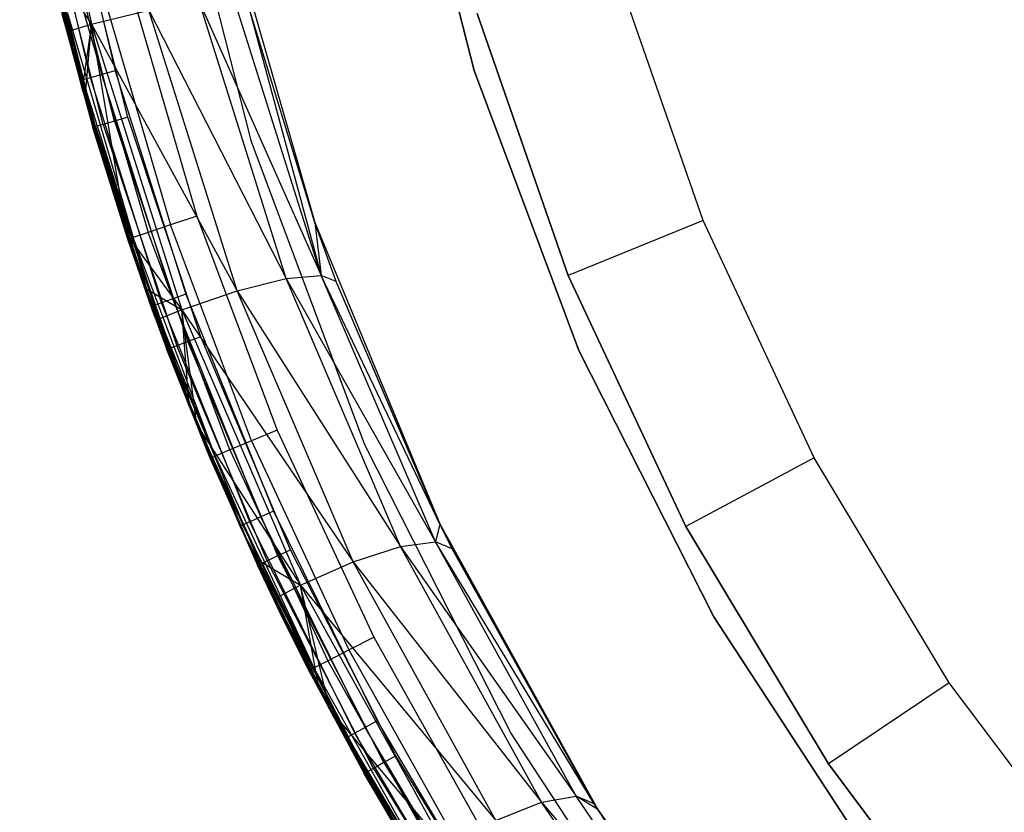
# Model space of a CAD drawing. Extents: x -4.25 to 4.25, y -4.25 to 4.25.
# Tile 7 of 34: x -4.18 to -2.83, y -2.13 to -1.04. Entities that reach past the tile are written whole.
import ezdxf

# ---------------------------------------------------------------- set-up
doc = ezdxf.new("R2010")
doc.units = 0
doc.header["$LTSCALE"] = 2.54
doc.layers.get('0').update_dxf_attribs({"color": 13, "linetype": 'CONTINUOUS'})

# ---------------------------------------------------------------- blocks, each defined once
blk = doc.blocks.new('VIS_Z_O_ENIE_2_STL_2')
at = {"color": 0}
for p, q in [((-4.167, -0.6466, -7.2275), (-4.0826, -1.0488, -7.2744)), ((-4.167, -0.6466, -7.2275), (-4.0826, -1.0488, -7.2744)), ((-3.6576, -0.7145, -6), (-3.5568, -1.1125, -6)), ((-3.5568, -1.1125, -5.3), (-3.6576, -0.7145, -5.3)), ((-3.5568, -1.1125, -5.3), (-3.6576, -0.7145, -5.3)), ((-3.6576, -0.7145, -6), (-3.5568, -1.1125, -6)), ((-4.0806, -1.1878, -6), (-4.1811, -0.7619, -6)), ((-4.1811, -0.7619, -5.3), (-4.0806, -1.1878, -5.3)), ((-4.0806, -1.1878, -6), (-4.1811, -0.7619, -6)), ((-4.1811, -0.7619, -5.3), (-4.0806, -1.1878, -5.3)), ((-4.1798, -0.7695, -7.233), (-4.0981, -1.1262, -6.05)), ((-4.1798, -0.7695, -7.233), (-4.0981, -1.1262, -6.05)), ((-3.9732, -0.7761, -5.3), (-3.8637, -1.2085, -5.3)), ((-3.9732, -0.7761, -2.6), (-3.8637, -1.2085, -2.6)), ((-3.9732, -0.7761, -5.3), (-3.8637, -1.2085, -5.3)), ((-3.9732, -0.7761, -2.6), (-3.8637, -1.2085, -2.6)), ((-4.0981, -1.1262, -6.05), (-4.1723, -0.8092, -6.05)), ((-4.0981, -1.1262, -6.05), (-4.1723, -0.8092, -6.05)), ((-4.0944, -1.1252, -6.0309), (-4.1685, -0.8084, -6.0309)), ((-4.0944, -1.1252, -6.0309), (-4.1685, -0.8084, -6.0309)), ((-4.084, -1.1223, -6.0146), (-4.1579, -0.8064, -6.0146)), ((-4.084, -1.1223, -6.0146), (-4.1579, -0.8064, -6.0146)), ((-4.0683, -1.118, -6.0038), (-4.142, -0.8033, -6.0038)), ((-4.0683, -1.118, -6.0038), (-4.142, -0.8033, -6.0038)), ((-4.1232, -0.7996, -6), (-4.0499, -1.1129, -6)), ((-4.1232, -0.7996, -6), (-4.0499, -1.1129, -6)), ((-4.0769, -1.1895, -5.2691), (-4.1552, -0.8777, -5.2691)), ((-4.0769, -1.1895, -5.2691), (-4.1552, -0.8777, -5.2691)), ((-4.0665, -1.1864, -5.2854), (-4.1446, -0.8755, -5.2854)), ((-4.0665, -1.1864, -5.2854), (-4.1446, -0.8755, -5.2854)), ((-4.051, -1.1819, -5.2962), (-4.1287, -0.8721, -5.2962)), ((-4.051, -1.1819, -5.2962), (-4.1287, -0.8721, -5.2962)), ((-4.0326, -1.1765, -5.3), (-4.11, -0.8682, -5.3)), ((-4.0326, -1.1765, -5.3), (-4.11, -0.8682, -5.3)), ((-3.8997, -0.8901, -6), (-3.7755, -1.3211, -6)), ((-3.8997, -0.8901, -6), (-3.7755, -1.3211, -6)), ((-4.14, -0.9609, -7.2553), (-4.0981, -1.1262, -6.05)), ((-4.14, -0.9609, -7.2553), (-4.0981, -1.1262, -6.05)), ((-4.14, -0.9609, -7.2553), (-4.0951, -1.137, -6.05)), ((-4.14, -0.9609, -7.2553), (-4.0951, -1.137, -6.05)), ((-4.14, -0.9609, -7.2553), (-4.1161, -1.0585, -7.2687)), ((-4.14, -0.9609, -7.2553), (-4.1161, -1.0585, -7.2687)), ((-4.14, -0.9609, -7.2553), (-4.0826, -1.0488, -7.2744)), ((-4.14, -0.9609, -7.2553), (-4.0826, -1.0488, -7.2744)), ((-3.2421, -1.3185, -4.4457), (-3.3605, -0.9782, -4.4457)), ((-3.2421, -1.3185, -4.4457), (-3.3605, -0.9782, -4.4457)), ((-4.1293, -1.0088, -5.25), (-4.0806, -1.1905, -5.25)), ((-4.0769, -1.1895, -5.2691), (-4.1293, -1.0088, -5.25)), ((-4.0769, -1.1895, -5.2691), (-4.1293, -1.0088, -5.25)), ((-4.1293, -1.0088, -5.25), (-4.0806, -1.1905, -5.25)), ((-4.0257, -1.0109, -2.4), (-3.9377, -1.3125, -2.4)), ((-4.0257, -1.0109, -2.4), (-3.9377, -1.3125, -2.4)), ((-3.7668, -1.3939, -7.2253), (-3.8865, -1.0143, -7.1561)), ((-3.7668, -1.3939, -7.2253), (-3.8865, -1.0143, -7.1561)), ((-4.0943, -1.0281, -2.4293), (-4.0048, -1.3348, -2.4293)), ((-4.0943, -1.0281, -2.4293), (-4.0048, -1.3348, -2.4293)), ((-4.0628, -1.0202, -2.4076), (-3.974, -1.3246, -2.4076)), ((-4.0628, -1.0202, -2.4076), (-3.974, -1.3246, -2.4076)), ((-3.8149, -1.3984, -7.2905), (-3.9346, -1.0174, -7.2221)), ((-3.9346, -1.0174, -7.2221), (-3.7668, -1.3939, -7.2253)), ((-3.9346, -1.0174, -7.2221), (-3.7668, -1.3939, -7.2253)), ((-3.8149, -1.3984, -7.2905), (-3.9346, -1.0174, -7.2221)), ((-3.7755, -1.3211, -6), (-3.8675, -1.0209, -7.0769)), ((-3.7754, -1.3214, -7.1304), (-3.8675, -1.0209, -7.0769)), ((-3.7755, -1.3211, -6), (-3.8675, -1.0209, -7.0769)), ((-3.8675, -1.0209, -7.0769), (-3.7668, -1.3939, -7.2253)), ((-3.8675, -1.0209, -7.0769), (-3.7668, -1.3939, -7.2253)), ((-3.7754, -1.3214, -7.1304), (-3.8675, -1.0209, -7.0769)), ((-4.0326, -1.3441, -2.5), (-4.1227, -1.0353, -2.5)), ((-4.1227, -1.0353, -2.5), (-4.0806, -1.1905, -5.25)), ((-4.1227, -1.0353, -2.5), (-4.0806, -1.1905, -5.25)), ((-4.0326, -1.3441, -2.5), (-4.1227, -1.0353, -2.5)), ((-4.1153, -1.0334, -2.4617), (-4.0254, -1.3417, -2.4617)), ((-4.1153, -1.0334, -2.4617), (-4.0254, -1.3417, -2.4617)), ((-4.0826, -1.0488, -7.2744), (-4.0038, -1.0296, -7.2639)), ((-4.0826, -1.0488, -7.2744), (-4.0038, -1.0296, -7.2639)), ((-3.8824, -1.4151, -7.3321), (-4.0038, -1.0296, -7.2639)), ((-4.0038, -1.0296, -7.2639), (-3.8149, -1.3984, -7.2905)), ((-4.0038, -1.0296, -7.2639), (-3.8149, -1.3984, -7.2905)), ((-3.8824, -1.4151, -7.3321), (-4.0038, -1.0296, -7.2639)), ((-3.5526, -1.0341, -4.2457), (-3.4274, -1.3939, -4.2457)), ((-3.4274, -1.3939, -2.6457), (-3.5526, -1.0341, -2.6457)), ((-3.4274, -1.3939, -2.6457), (-3.5526, -1.0341, -2.6457)), ((-3.5526, -1.0341, -4.2457), (-3.4274, -1.3939, -4.2457)), ((-4.1161, -1.0585, -7.2687), (-4.0826, -1.0488, -7.2744)), ((-4.1161, -1.0585, -7.2687), (-4.0826, -1.0488, -7.2744)), ((-4.0826, -1.0488, -7.2744), (-4.0951, -1.137, -7.2804)), ((-4.0826, -1.0488, -7.2744), (-4.0951, -1.137, -7.2804)), ((-4.0914, -1.1503, -7.2825), (-4.0826, -1.0488, -7.2744)), ((-4.0914, -1.1503, -7.2825), (-4.0826, -1.0488, -7.2744)), ((-4.034, -1.3376, -7.3146), (-4.0826, -1.0488, -7.2744)), ((-4.0826, -1.0488, -7.2744), (-3.9584, -1.4412, -7.3434)), ((-4.034, -1.3376, -7.3146), (-4.0826, -1.0488, -7.2744)), ((-4.0826, -1.0488, -7.2744), (-3.9584, -1.4412, -7.3434)), ((-4.0826, -1.0488, -7.2744), (-3.8824, -1.4151, -7.3321)), ((-4.0826, -1.0488, -7.2744), (-3.8824, -1.4151, -7.3321)), ((-4.1161, -1.0585, -7.2687), (-4.0951, -1.137, -6.05)), ((-4.1161, -1.0585, -7.2687), (-4.0951, -1.137, -6.05)), ((-4.1161, -1.0585, -7.2687), (-4.0951, -1.137, -7.2804)), ((-4.1161, -1.0585, -7.2687), (-4.0951, -1.137, -7.2804)), ((-4.084, -1.1223, -6.0146), (-4.0944, -1.1252, -6.0309)), ((-4.084, -1.1223, -6.0146), (-4.0944, -1.1252, -6.0309)), ((-4.0683, -1.118, -6.0038), (-4.084, -1.1223, -6.0146)), ((-4.0683, -1.118, -6.0038), (-4.084, -1.1223, -6.0146)), ((-3.9861, -1.4316, -6.0146), (-4.084, -1.1223, -6.0146)), ((-3.9861, -1.4316, -6.0146), (-4.084, -1.1223, -6.0146)), ((-4.0499, -1.1129, -6), (-4.0683, -1.118, -6.0038)), ((-4.0499, -1.1129, -6), (-4.0683, -1.118, -6.0038)), ((-3.9708, -1.4261, -6.0038), (-4.0683, -1.118, -6.0038)), ((-3.9708, -1.4261, -6.0038), (-4.0683, -1.118, -6.0038)), ((-4.0499, -1.1129, -6), (-3.9528, -1.4197, -6)), ((-4.0499, -1.1129, -6), (-3.9528, -1.4197, -6)), ((-3.5568, -1.1125, -6), (-3.4128, -1.497, -6)), ((-3.4128, -1.497, -5.3), (-3.5568, -1.1125, -5.3)), ((-3.5568, -1.1125, -5.3), (-3.5568, -1.1125, -6)), ((-3.5568, -1.1125, -5.3), (-3.5568, -1.1125, -6)), ((-3.4128, -1.497, -5.3), (-3.5568, -1.1125, -5.3)), ((-3.5568, -1.1125, -6), (-3.4128, -1.497, -6)), ((-4.0981, -1.1262, -6.05), (-4.0944, -1.1252, -6.0309)), ((-4.0981, -1.1262, -6.05), (-4.0944, -1.1252, -6.0309)), ((-4.0951, -1.137, -6.05), (-4.0981, -1.1262, -6.05)), ((-4.0951, -1.137, -6.05), (-4.0981, -1.1262, -6.05)), ((-4.0951, -1.137, -6.05), (-4.0944, -1.1252, -6.0309)), ((-4.0951, -1.137, -6.05), (-4.0944, -1.1252, -6.0309)), ((-3.9963, -1.4353, -6.0309), (-4.0944, -1.1252, -6.0309)), ((-3.9963, -1.4353, -6.0309), (-4.0944, -1.1252, -6.0309)), ((-4.0951, -1.137, -6.05), (-4.0951, -1.137, -7.2804)), ((-4.0951, -1.137, -7.2804), (-3.9998, -1.4366, -6.05)), ((-3.9998, -1.4366, -6.05), (-4.0951, -1.137, -6.05)), ((-4.0951, -1.137, -7.2804), (-3.9998, -1.4366, -6.05)), ((-4.0951, -1.137, -7.2804), (-4.0914, -1.1503, -7.2825)), ((-4.0951, -1.137, -6.05), (-4.0951, -1.137, -7.2804)), ((-4.0951, -1.137, -6.05), (-3.9963, -1.4353, -6.0309)), ((-3.9998, -1.4366, -6.05), (-4.0951, -1.137, -6.05)), ((-4.0951, -1.137, -6.05), (-3.9963, -1.4353, -6.0309)), ((-4.0951, -1.137, -7.2804), (-4.0914, -1.1503, -7.2825)), ((-4.0914, -1.1503, -7.2825), (-3.9998, -1.4366, -6.05)), ((-4.0914, -1.1503, -7.2825), (-3.9998, -1.4366, -6.05)), ((-4.0914, -1.1503, -7.2825), (-3.9482, -1.5731, -6.05)), ((-4.0914, -1.1503, -7.2825), (-3.9482, -1.5731, -6.05)), ((-4.0914, -1.1503, -7.2825), (-4.034, -1.3376, -7.3146)), ((-4.0914, -1.1503, -7.2825), (-4.034, -1.3376, -7.3146)), ((-4.0326, -1.1765, -5.3), (-4.051, -1.1819, -5.2962)), ((-4.0326, -1.1765, -5.3), (-4.051, -1.1819, -5.2962)), ((-3.9321, -1.4782, -5.3), (-4.0326, -1.1765, -5.3)), ((-3.9321, -1.4782, -5.3), (-4.0326, -1.1765, -5.3)), ((-3.9369, -1.6011, -6), (-4.0806, -1.1878, -6)), ((-4.0806, -1.1878, -5.3), (-3.9369, -1.6011, -5.3)), ((-4.0806, -1.1878, -6), (-4.0806, -1.1878, -5.3)), ((-3.9369, -1.6011, -6), (-4.0806, -1.1878, -6)), ((-4.0806, -1.1878, -5.3), (-3.9369, -1.6011, -5.3)), ((-4.0806, -1.1878, -6), (-4.0806, -1.1878, -5.3)), ((-4.0806, -1.1905, -5.25), (-4.0769, -1.1895, -5.2691)), ((-4.0806, -1.1905, -5.25), (-4.0769, -1.1895, -5.2691)), ((-4.0665, -1.1864, -5.2854), (-4.0769, -1.1895, -5.2691)), ((-4.0665, -1.1864, -5.2854), (-4.0769, -1.1895, -5.2691)), ((-4.0769, -1.1895, -5.2691), (-3.9986, -1.442, -5.25)), ((-4.0769, -1.1895, -5.2691), (-3.9986, -1.442, -5.25)), ((-4.0769, -1.1895, -5.2691), (-3.9753, -1.4944, -5.2691)), ((-4.0769, -1.1895, -5.2691), (-3.9753, -1.4944, -5.2691)), ((-4.051, -1.1819, -5.2962), (-4.0665, -1.1864, -5.2854)), ((-4.051, -1.1819, -5.2962), (-4.0665, -1.1864, -5.2854)), ((-4.0665, -1.1864, -5.2854), (-3.9651, -1.4906, -5.2854)), ((-4.0665, -1.1864, -5.2854), (-3.9651, -1.4906, -5.2854)), ((-4.051, -1.1819, -5.2962), (-3.95, -1.4849, -5.2962)), ((-4.051, -1.1819, -5.2962), (-3.95, -1.4849, -5.2962)), ((-4.0326, -1.3441, -2.5), (-4.0806, -1.1905, -5.25)), ((-4.0806, -1.1905, -5.25), (-3.9986, -1.442, -5.25)), ((-4.0326, -1.3441, -2.5), (-4.0806, -1.1905, -5.25)), ((-4.0806, -1.1905, -5.25), (-3.9986, -1.442, -5.25)), ((-3.8637, -1.2085, -5.3), (-3.7073, -1.6262, -5.3)), ((-3.8637, -1.2085, -2.6), (-3.8637, -1.2085, -5.3)), ((-3.8637, -1.2085, -2.6), (-3.8637, -1.2085, -5.3)), ((-3.8637, -1.2085, -2.6), (-3.7073, -1.6262, -2.6)), ((-3.8637, -1.2085, -5.3), (-3.7073, -1.6262, -5.3)), ((-3.8637, -1.2085, -2.6), (-3.7073, -1.6262, -2.6)), ((-3.974, -1.3246, -2.4076), (-4.0048, -1.3348, -2.4293)), ((-3.974, -1.3246, -2.4076), (-4.0048, -1.3348, -2.4293)), ((-3.9377, -1.3125, -2.4), (-3.974, -1.3246, -2.4076)), ((-3.9377, -1.3125, -2.4), (-3.974, -1.3246, -2.4076)), ((-3.8625, -1.6213, -2.4076), (-3.974, -1.3246, -2.4076)), ((-3.8625, -1.6213, -2.4076), (-3.974, -1.3246, -2.4076)), ((-3.9377, -1.3125, -2.4), (-3.8272, -1.6065, -2.4)), ((-3.9377, -1.3125, -2.4), (-3.8272, -1.6065, -2.4)), ((-3.7461, -1.4023, -7.1474), (-3.7755, -1.3211, -6)), ((-3.7755, -1.3211, -6), (-3.6039, -1.7355, -6)), ((-3.7461, -1.4023, -7.1474), (-3.7755, -1.3211, -6)), ((-3.7754, -1.3214, -7.1304), (-3.7755, -1.3211, -6)), ((-3.7754, -1.3214, -7.1304), (-3.7755, -1.3211, -6)), ((-3.7755, -1.3211, -6), (-3.6039, -1.7355, -6)), ((-3.7461, -1.4023, -7.1474), (-3.7754, -1.3214, -7.1304)), ((-3.7754, -1.3214, -7.1304), (-3.7668, -1.3939, -7.2253)), ((-3.7461, -1.4023, -7.1474), (-3.7754, -1.3214, -7.1304)), ((-3.7754, -1.3214, -7.1304), (-3.7668, -1.3939, -7.2253)), ((-3.2421, -1.3185, -4.4457), (-3.4274, -1.3939, -4.2457)), ((-3.2421, -1.3185, -4.4457), (-3.4274, -1.3939, -4.2457)), ((-3.0894, -1.6449, -4.4457), (-3.2421, -1.3185, -4.4457)), ((-3.0894, -1.6449, -4.4457), (-3.2421, -1.3185, -4.4457)), ((-4.034, -1.3376, -7.3146), (-3.9482, -1.5731, -6.05)), ((-4.034, -1.3376, -7.3146), (-3.9482, -1.5731, -6.05)), ((-4.034, -1.3376, -7.3146), (-4.0088, -1.4113, -7.3287)), ((-4.034, -1.3376, -7.3146), (-4.0088, -1.4113, -7.3287)), ((-4.034, -1.3376, -7.3146), (-3.9584, -1.4412, -7.3434)), ((-4.034, -1.3376, -7.3146), (-3.9584, -1.4412, -7.3434)), ((-4.0048, -1.3348, -2.4293), (-4.0254, -1.3417, -2.4617)), ((-4.0048, -1.3348, -2.4293), (-4.0254, -1.3417, -2.4617)), ((-3.8924, -1.6339, -2.4293), (-4.0048, -1.3348, -2.4293)), ((-3.8924, -1.6339, -2.4293), (-4.0048, -1.3348, -2.4293)), ((-4.0254, -1.3417, -2.4617), (-4.0326, -1.3441, -2.5)), ((-4.0254, -1.3417, -2.4617), (-4.0326, -1.3441, -2.5)), ((-3.9986, -1.442, -2.5), (-4.0326, -1.3441, -2.5)), ((-4.0326, -1.3441, -2.5), (-3.9986, -1.442, -5.25)), ((-4.0326, -1.3441, -2.5), (-3.9986, -1.442, -5.25)), ((-3.9986, -1.442, -2.5), (-4.0326, -1.3441, -2.5)), ((-3.9986, -1.442, -2.5), (-4.0254, -1.3417, -2.4617)), ((-3.9986, -1.442, -2.5), (-4.0254, -1.3417, -2.4617)), ((-3.9124, -1.6423, -2.4617), (-4.0254, -1.3417, -2.4617)), ((-3.9124, -1.6423, -2.4617), (-4.0254, -1.3417, -2.4617)), ((-3.8824, -1.4151, -7.3321), (-3.8149, -1.3984, -7.2905)), ((-3.8824, -1.4151, -7.3321), (-3.8149, -1.3984, -7.2905)), ((-3.8149, -1.3984, -7.2905), (-3.7668, -1.3939, -7.2253)), ((-3.8149, -1.3984, -7.2905), (-3.7668, -1.3939, -7.2253)), ((-3.6577, -1.7665, -7.3802), (-3.8149, -1.3984, -7.2905)), ((-3.8149, -1.3984, -7.2905), (-3.6098, -1.7604, -7.3161)), ((-3.8149, -1.3984, -7.2905), (-3.6098, -1.7604, -7.3161)), ((-3.6577, -1.7665, -7.3802), (-3.8149, -1.3984, -7.2905)), ((-3.7461, -1.4023, -7.1474), (-3.7668, -1.3939, -7.2253)), ((-3.7461, -1.4023, -7.1474), (-3.7668, -1.3939, -7.2253)), ((-3.6038, -1.7357, -7.23), (-3.7668, -1.3939, -7.2253)), ((-3.6038, -1.7357, -7.23), (-3.7668, -1.3939, -7.2253)), ((-3.6098, -1.7604, -7.3161), (-3.7668, -1.3939, -7.2253)), ((-3.6098, -1.7604, -7.3161), (-3.7668, -1.3939, -7.2253)), ((-3.6039, -1.7355, -6), (-3.7461, -1.4023, -7.1474)), ((-3.6038, -1.7357, -7.23), (-3.7461, -1.4023, -7.1474)), ((-3.6039, -1.7355, -6), (-3.7461, -1.4023, -7.1474)), ((-3.6038, -1.7357, -7.23), (-3.7461, -1.4023, -7.1474)), ((-3.4274, -1.3939, -4.2457), (-3.4274, -1.3939, -2.6457)), ((-3.4274, -1.3939, -4.2457), (-3.2659, -1.7389, -4.2457)), ((-3.2659, -1.7389, -2.6457), (-3.4274, -1.3939, -2.6457)), ((-3.4274, -1.3939, -4.2457), (-3.4274, -1.3939, -2.6457)), ((-3.2659, -1.7389, -2.6457), (-3.4274, -1.3939, -2.6457)), ((-3.4274, -1.3939, -4.2457), (-3.2659, -1.7389, -4.2457)), ((-4.0088, -1.4113, -7.3287), (-3.993, -1.4554, -7.3375)), ((-3.9482, -1.5731, -6.05), (-4.0088, -1.4113, -7.3287)), ((-3.9482, -1.5731, -6.05), (-4.0088, -1.4113, -7.3287)), ((-4.0088, -1.4113, -7.3287), (-3.993, -1.4554, -7.3375)), ((-4.0088, -1.4113, -7.3287), (-3.9584, -1.4412, -7.3434)), ((-4.0088, -1.4113, -7.3287), (-3.9584, -1.4412, -7.3434)), ((-3.9528, -1.4197, -6), (-3.9708, -1.4261, -6.0038)), ((-3.9528, -1.4197, -6), (-3.9708, -1.4261, -6.0038)), ((-3.9584, -1.4412, -7.3434), (-3.8824, -1.4151, -7.3321)), ((-3.9584, -1.4412, -7.3434), (-3.8824, -1.4151, -7.3321)), ((-3.9528, -1.4197, -6), (-3.8325, -1.7181, -6)), ((-3.9528, -1.4197, -6), (-3.8325, -1.7181, -6)), ((-3.7231, -1.7875, -7.4216), (-3.8824, -1.4151, -7.3321)), ((-3.8824, -1.4151, -7.3321), (-3.6577, -1.7665, -7.3802)), ((-3.8824, -1.4151, -7.3321), (-3.6577, -1.7665, -7.3802)), ((-3.7231, -1.7875, -7.4216), (-3.8824, -1.4151, -7.3321)), ((-3.9861, -1.4316, -6.0146), (-3.9963, -1.4353, -6.0309)), ((-3.9861, -1.4316, -6.0146), (-3.9963, -1.4353, -6.0309)), ((-3.9708, -1.4261, -6.0038), (-3.9861, -1.4316, -6.0146)), ((-3.9708, -1.4261, -6.0038), (-3.9861, -1.4316, -6.0146)), ((-3.8648, -1.7326, -6.0146), (-3.9861, -1.4316, -6.0146)), ((-3.8648, -1.7326, -6.0146), (-3.9861, -1.4316, -6.0146)), ((-3.85, -1.7259, -6.0038), (-3.9708, -1.4261, -6.0038)), ((-3.85, -1.7259, -6.0038), (-3.9708, -1.4261, -6.0038)), ((-3.9998, -1.4366, -6.05), (-3.9963, -1.4353, -6.0309)), ((-3.9998, -1.4366, -6.05), (-3.9963, -1.4353, -6.0309)), ((-3.9482, -1.5731, -6.05), (-3.9998, -1.4366, -6.05)), ((-3.9482, -1.5731, -6.05), (-3.9998, -1.4366, -6.05)), ((-3.9194, -1.6452, -2.5), (-3.9986, -1.442, -2.5)), ((-3.9986, -1.442, -2.5), (-3.9789, -1.4957, -5.25)), ((-3.9986, -1.442, -2.5), (-3.9789, -1.4957, -5.25)), ((-3.9986, -1.442, -2.5), (-3.9986, -1.442, -5.25)), ((-3.9986, -1.442, -5.25), (-3.9789, -1.4957, -5.25)), ((-3.9986, -1.442, -2.5), (-3.9986, -1.442, -5.25)), ((-3.9194, -1.6452, -2.5), (-3.9986, -1.442, -2.5)), ((-3.9124, -1.6423, -2.4617), (-3.9986, -1.442, -2.5)), ((-3.9124, -1.6423, -2.4617), (-3.9986, -1.442, -2.5)), ((-3.9986, -1.442, -5.25), (-3.9789, -1.4957, -5.25)), ((-3.9986, -1.442, -5.25), (-3.9753, -1.4944, -5.2691)), ((-3.9986, -1.442, -5.25), (-3.9753, -1.4944, -5.2691)), ((-3.9482, -1.5731, -6.05), (-3.9963, -1.4353, -6.0309)), ((-3.9482, -1.5731, -6.05), (-3.9963, -1.4353, -6.0309)), ((-3.8747, -1.737, -6.0309), (-3.9963, -1.4353, -6.0309)), ((-3.8747, -1.737, -6.0309), (-3.9963, -1.4353, -6.0309)), ((-3.9584, -1.4412, -7.3434), (-3.993, -1.4554, -7.3375)), ((-3.9584, -1.4412, -7.3434), (-3.993, -1.4554, -7.3375)), ((-3.9376, -1.5993, -7.3686), (-3.9584, -1.4412, -7.3434)), ((-3.9584, -1.4412, -7.3434), (-3.7955, -1.8199, -7.4338)), ((-3.9376, -1.5993, -7.3686), (-3.9584, -1.4412, -7.3434)), ((-3.9481, -1.5731, -7.3627), (-3.9584, -1.4412, -7.3434)), ((-3.9481, -1.5731, -7.3627), (-3.9584, -1.4412, -7.3434)), ((-3.9584, -1.4412, -7.3434), (-3.7955, -1.8199, -7.4338)), ((-3.9584, -1.4412, -7.3434), (-3.7231, -1.7875, -7.4216)), ((-3.9584, -1.4412, -7.3434), (-3.7231, -1.7875, -7.4216)), ((-3.993, -1.4554, -7.3375), (-3.9482, -1.5731, -6.05)), ((-3.993, -1.4554, -7.3375), (-3.9482, -1.5731, -6.05)), ((-3.993, -1.4554, -7.3375), (-3.9481, -1.5731, -7.3627)), ((-3.993, -1.4554, -7.3375), (-3.9481, -1.5731, -7.3627)), ((-3.95, -1.4849, -5.2962), (-3.9651, -1.4906, -5.2854)), ((-3.95, -1.4849, -5.2962), (-3.9651, -1.4906, -5.2854)), ((-3.9321, -1.4782, -5.3), (-3.95, -1.4849, -5.2962)), ((-3.9321, -1.4782, -5.3), (-3.95, -1.4849, -5.2962)), ((-3.8264, -1.7794, -5.2962), (-3.95, -1.4849, -5.2962)), ((-3.8264, -1.7794, -5.2962), (-3.95, -1.4849, -5.2962)), ((-3.809, -1.7713, -5.3), (-3.9321, -1.4782, -5.3)), ((-3.809, -1.7713, -5.3), (-3.9321, -1.4782, -5.3)), ((-3.9753, -1.4944, -5.2691), (-3.9789, -1.4957, -5.25)), ((-3.9753, -1.4944, -5.2691), (-3.9789, -1.4957, -5.25)), ((-3.9194, -1.6452, -2.5), (-3.9789, -1.4957, -5.25)), ((-3.9789, -1.4957, -5.25), (-3.8543, -1.7924, -5.25)), ((-3.9194, -1.6452, -2.5), (-3.9789, -1.4957, -5.25)), ((-3.9789, -1.4957, -5.25), (-3.8543, -1.7924, -5.25)), ((-3.9651, -1.4906, -5.2854), (-3.9753, -1.4944, -5.2691)), ((-3.9651, -1.4906, -5.2854), (-3.9753, -1.4944, -5.2691)), ((-3.8509, -1.7908, -5.2691), (-3.9753, -1.4944, -5.2691)), ((-3.8509, -1.7908, -5.2691), (-3.9753, -1.4944, -5.2691)), ((-3.8411, -1.7862, -5.2854), (-3.9651, -1.4906, -5.2854)), ((-3.8411, -1.7862, -5.2854), (-3.9651, -1.4906, -5.2854)), ((-3.4128, -1.497, -6), (-3.2274, -1.8634, -6)), ((-3.2274, -1.8634, -5.3), (-3.4128, -1.497, -5.3)), ((-3.4128, -1.497, -5.3), (-3.4128, -1.497, -6)), ((-3.4128, -1.497, -5.3), (-3.4128, -1.497, -6)), ((-3.2274, -1.8634, -5.3), (-3.4128, -1.497, -5.3)), ((-3.4128, -1.497, -6), (-3.2274, -1.8634, -6)), ((-3.9481, -1.5731, -7.3627), (-3.9482, -1.5731, -6.05)), ((-3.9481, -1.5731, -7.3627), (-3.9482, -1.5731, -6.05)), ((-3.8781, -1.7385, -6.05), (-3.9482, -1.5731, -6.05)), ((-3.9482, -1.5731, -6.05), (-3.8747, -1.737, -6.0309)), ((-3.9482, -1.5731, -6.05), (-3.8747, -1.737, -6.0309)), ((-3.8781, -1.7385, -6.05), (-3.9482, -1.5731, -6.05)), ((-3.9481, -1.5731, -7.3627), (-3.8781, -1.7385, -6.05)), ((-3.9481, -1.5731, -7.3627), (-3.8781, -1.7385, -6.05)), ((-3.9481, -1.5731, -7.3627), (-3.9376, -1.5993, -7.3686)), ((-3.9481, -1.5731, -7.3627), (-3.9376, -1.5993, -7.3686)), ((-3.9376, -1.5993, -7.3686), (-3.8781, -1.7385, -6.05)), ((-3.9376, -1.5993, -7.3686), (-3.8781, -1.7385, -6.05)), ((-3.9376, -1.5993, -7.3686), (-3.7549, -1.9907, -6.05)), ((-3.9376, -1.5993, -7.3686), (-3.7549, -1.9907, -6.05)), ((-3.9376, -1.5993, -7.3686), (-3.858, -1.7827, -7.413)), ((-3.9376, -1.5993, -7.3686), (-3.858, -1.7827, -7.413)), ((-3.9376, -1.5993, -7.3686), (-3.7955, -1.8199, -7.4338)), ((-3.9376, -1.5993, -7.3686), (-3.7955, -1.8199, -7.4338)), ((-3.7514, -1.9974, -6), (-3.9369, -1.6011, -6)), ((-3.9369, -1.6011, -5.3), (-3.7514, -1.9974, -5.3)), ((-3.9369, -1.6011, -6), (-3.9369, -1.6011, -5.3)), ((-3.7514, -1.9974, -6), (-3.9369, -1.6011, -6)), ((-3.9369, -1.6011, -5.3), (-3.7514, -1.9974, -5.3)), ((-3.9369, -1.6011, -6), (-3.9369, -1.6011, -5.3)), ((-3.8272, -1.6065, -2.4), (-3.8625, -1.6213, -2.4076)), ((-3.8272, -1.6065, -2.4), (-3.8625, -1.6213, -2.4076)), ((-3.8272, -1.6065, -2.4), (-3.6947, -1.8914, -2.4)), ((-3.8272, -1.6065, -2.4), (-3.6947, -1.8914, -2.4)), ((-3.8625, -1.6213, -2.4076), (-3.8924, -1.6339, -2.4293)), ((-3.8625, -1.6213, -2.4076), (-3.8924, -1.6339, -2.4293)), ((-3.8625, -1.6213, -2.4076), (-3.7288, -1.9088, -2.4076)), ((-3.8625, -1.6213, -2.4076), (-3.7288, -1.9088, -2.4076)), ((-3.8924, -1.6339, -2.4293), (-3.9124, -1.6423, -2.4617)), ((-3.8924, -1.6339, -2.4293), (-3.9124, -1.6423, -2.4617)), ((-3.8924, -1.6339, -2.4293), (-3.7577, -1.9236, -2.4293)), ((-3.8924, -1.6339, -2.4293), (-3.7577, -1.9236, -2.4293)), ((-3.7073, -1.6262, -5.3), (-3.5059, -2.0241, -5.3)), ((-3.7073, -1.6262, -2.6), (-3.7073, -1.6262, -5.3)), ((-3.7073, -1.6262, -2.6), (-3.7073, -1.6262, -5.3)), ((-3.7073, -1.6262, -2.6), (-3.5059, -2.0241, -2.6)), ((-3.7073, -1.6262, -5.3), (-3.5059, -2.0241, -5.3)), ((-3.7073, -1.6262, -2.6), (-3.5059, -2.0241, -2.6)), ((-3.9194, -1.6452, -2.5), (-3.9124, -1.6423, -2.4617)), ((-3.9194, -1.6452, -2.5), (-3.9124, -1.6423, -2.4617)), ((-3.8227, -1.8589, -2.5), (-3.9194, -1.6452, -2.5)), ((-3.9194, -1.6452, -2.5), (-3.8543, -1.7924, -5.25)), ((-3.9194, -1.6452, -2.5), (-3.8543, -1.7924, -5.25)), ((-3.9194, -1.6452, -2.5), (-3.777, -1.9335, -2.4617)), ((-3.9194, -1.6452, -2.5), (-3.777, -1.9335, -2.4617)), ((-3.8227, -1.8589, -2.5), (-3.9194, -1.6452, -2.5)), ((-3.9124, -1.6423, -2.4617), (-3.777, -1.9335, -2.4617)), ((-3.9124, -1.6423, -2.4617), (-3.777, -1.9335, -2.4617)), ((-3.0894, -1.6449, -4.4457), (-3.2659, -1.7389, -4.2457)), ((-3.0894, -1.6449, -4.4457), (-3.2659, -1.7389, -4.2457)), ((-2.9039, -1.9539, -4.4457), (-3.0894, -1.6449, -4.4457)), ((-2.9039, -1.9539, -4.4457), (-3.0894, -1.6449, -4.4457)), ((-3.8325, -1.7181, -6), (-3.85, -1.7259, -6.0038)), ((-3.8325, -1.7181, -6), (-3.85, -1.7259, -6.0038)), ((-3.8325, -1.7181, -6), (-3.6898, -2.0064, -6)), ((-3.8325, -1.7181, -6), (-3.6898, -2.0064, -6)), ((-3.85, -1.7259, -6.0038), (-3.8648, -1.7326, -6.0146)), ((-3.85, -1.7259, -6.0038), (-3.8648, -1.7326, -6.0146)), ((-3.7066, -2.0156, -6.0038), (-3.85, -1.7259, -6.0038)), ((-3.7066, -2.0156, -6.0038), (-3.85, -1.7259, -6.0038)), ((-3.8781, -1.7385, -6.05), (-3.8747, -1.737, -6.0309)), ((-3.8781, -1.7385, -6.05), (-3.8747, -1.737, -6.0309)), ((-3.7549, -1.9907, -6.05), (-3.8781, -1.7385, -6.05)), ((-3.8781, -1.7385, -6.05), (-3.7303, -2.0285, -6.0309)), ((-3.8781, -1.7385, -6.05), (-3.7303, -2.0285, -6.0309)), ((-3.7549, -1.9907, -6.05), (-3.8781, -1.7385, -6.05)), ((-3.8648, -1.7326, -6.0146), (-3.8747, -1.737, -6.0309)), ((-3.8648, -1.7326, -6.0146), (-3.8747, -1.737, -6.0309)), ((-3.7303, -2.0285, -6.0309), (-3.8747, -1.737, -6.0309)), ((-3.7303, -2.0285, -6.0309), (-3.8747, -1.737, -6.0309)), ((-3.7208, -2.0233, -6.0146), (-3.8648, -1.7326, -6.0146)), ((-3.7208, -2.0233, -6.0146), (-3.8648, -1.7326, -6.0146)), ((-3.6038, -1.7357, -7.23), (-3.6098, -1.7604, -7.3161)), ((-3.6038, -1.7357, -7.23), (-3.6098, -1.7604, -7.3161)), ((-3.5871, -1.77, -7.2398), (-3.6039, -1.7355, -6)), ((-3.6039, -1.7355, -6), (-3.3869, -2.1281, -6)), ((-3.5871, -1.77, -7.2398), (-3.6039, -1.7355, -6)), ((-3.6038, -1.7357, -7.23), (-3.6039, -1.7355, -6)), ((-3.6038, -1.7357, -7.23), (-3.6039, -1.7355, -6)), ((-3.6039, -1.7355, -6), (-3.3869, -2.1281, -6)), ((-3.5871, -1.77, -7.2398), (-3.6038, -1.7357, -7.23)), ((-3.5871, -1.77, -7.2398), (-3.6038, -1.7357, -7.23)), ((-3.2659, -1.7389, -4.2457), (-3.2659, -1.7389, -2.6457)), ((-3.2659, -1.7389, -4.2457), (-3.0698, -2.0655, -4.2457)), ((-3.0698, -2.0655, -2.6457), (-3.2659, -1.7389, -2.6457)), ((-3.2659, -1.7389, -4.2457), (-3.2659, -1.7389, -2.6457)), ((-3.0698, -2.0655, -2.6457), (-3.2659, -1.7389, -2.6457)), ((-3.2659, -1.7389, -4.2457), (-3.0698, -2.0655, -4.2457)), ((-3.809, -1.7713, -5.3), (-3.8264, -1.7794, -5.2962)), ((-3.809, -1.7713, -5.3), (-3.8264, -1.7794, -5.2962)), ((-3.6641, -2.0543, -5.3), (-3.809, -1.7713, -5.3)), ((-3.6641, -2.0543, -5.3), (-3.809, -1.7713, -5.3)), ((-3.7231, -1.7875, -7.4216), (-3.6577, -1.7665, -7.3802)), ((-3.7231, -1.7875, -7.4216), (-3.6577, -1.7665, -7.3802)), ((-3.6577, -1.7665, -7.3802), (-3.6098, -1.7604, -7.3161)), ((-3.6577, -1.7665, -7.3802), (-3.6098, -1.7604, -7.3161)), ((-3.4643, -2.1181, -7.4904), (-3.6577, -1.7665, -7.3802)), ((-3.6577, -1.7665, -7.3802), (-3.4167, -2.11, -7.4276)), ((-3.6577, -1.7665, -7.3802), (-3.4167, -2.11, -7.4276)), ((-3.4643, -2.1181, -7.4904), (-3.6577, -1.7665, -7.3802)), ((-3.5871, -1.77, -7.2398), (-3.6098, -1.7604, -7.3161)), ((-3.5871, -1.77, -7.2398), (-3.6098, -1.7604, -7.3161)), ((-3.3918, -2.1202, -7.3531), (-3.6098, -1.7604, -7.3161)), ((-3.3918, -2.1202, -7.3531), (-3.6098, -1.7604, -7.3161)), ((-3.4167, -2.11, -7.4276), (-3.6098, -1.7604, -7.3161)), ((-3.4167, -2.11, -7.4276), (-3.6098, -1.7604, -7.3161)), ((-3.3918, -2.1202, -7.3531), (-3.5871, -1.77, -7.2398)), ((-3.5871, -1.77, -7.2398), (-3.3869, -2.1281, -6)), ((-3.5871, -1.77, -7.2398), (-3.3869, -2.1281, -6)), ((-3.3918, -2.1202, -7.3531), (-3.5871, -1.77, -7.2398)), ((-3.858, -1.7827, -7.413), (-3.7549, -1.9907, -6.05)), ((-3.858, -1.7827, -7.413), (-3.7549, -1.9907, -6.05)), ((-3.858, -1.7827, -7.413), (-3.8314, -1.8392, -7.4279)), ((-3.858, -1.7827, -7.413), (-3.8314, -1.8392, -7.4279)), ((-3.858, -1.7827, -7.413), (-3.7955, -1.8199, -7.4338)), ((-3.858, -1.7827, -7.413), (-3.7955, -1.8199, -7.4338)), ((-3.8264, -1.7794, -5.2962), (-3.8411, -1.7862, -5.2854)), ((-3.8264, -1.7794, -5.2962), (-3.8411, -1.7862, -5.2854)), ((-3.6808, -2.0636, -5.2962), (-3.8264, -1.7794, -5.2962)), ((-3.6808, -2.0636, -5.2962), (-3.8264, -1.7794, -5.2962)), ((-3.8543, -1.7924, -5.25), (-3.8509, -1.7908, -5.2691)), ((-3.8543, -1.7924, -5.25), (-3.8509, -1.7908, -5.2691)), ((-3.8227, -1.8589, -2.5), (-3.8543, -1.7924, -5.25)), ((-3.8543, -1.7924, -5.25), (-3.8227, -1.8589, -5.25)), ((-3.8227, -1.8589, -2.5), (-3.8543, -1.7924, -5.25)), ((-3.8543, -1.7924, -5.25), (-3.8227, -1.8589, -5.25)), ((-3.8411, -1.7862, -5.2854), (-3.8509, -1.7908, -5.2691)), ((-3.8411, -1.7862, -5.2854), (-3.8509, -1.7908, -5.2691)), ((-3.8509, -1.7908, -5.2691), (-3.8227, -1.8589, -5.25)), ((-3.7044, -2.0769, -5.2691), (-3.8509, -1.7908, -5.2691)), ((-3.7044, -2.0769, -5.2691), (-3.8509, -1.7908, -5.2691)), ((-3.8509, -1.7908, -5.2691), (-3.8227, -1.8589, -5.25)), ((-3.695, -2.0716, -5.2854), (-3.8411, -1.7862, -5.2854)), ((-3.695, -2.0716, -5.2854), (-3.8411, -1.7862, -5.2854)), ((-3.7955, -1.8199, -7.4338), (-3.7231, -1.7875, -7.4216)), ((-3.7955, -1.8199, -7.4338), (-3.7231, -1.7875, -7.4216)), ((-3.5271, -2.1431, -7.5317), (-3.7231, -1.7875, -7.4216)), ((-3.7231, -1.7875, -7.4216), (-3.4643, -2.1181, -7.4904)), ((-3.7231, -1.7875, -7.4216), (-3.4643, -2.1181, -7.4904)), ((-3.5271, -2.1431, -7.5317), (-3.7231, -1.7875, -7.4216)), ((-3.7955, -1.8199, -7.4338), (-3.8314, -1.8392, -7.4279)), ((-3.7955, -1.8199, -7.4338), (-3.8314, -1.8392, -7.4279)), ((-3.7549, -1.9908, -7.4707), (-3.7955, -1.8199, -7.4338)), ((-3.7955, -1.8199, -7.4338), (-3.5953, -2.1811, -7.545)), ((-3.7549, -1.9908, -7.4707), (-3.7955, -1.8199, -7.4338)), ((-3.7703, -1.9616, -7.4621), (-3.7955, -1.8199, -7.4338)), ((-3.7703, -1.9616, -7.4621), (-3.7955, -1.8199, -7.4338)), ((-3.7955, -1.8199, -7.4338), (-3.5953, -2.1811, -7.545)), ((-3.7955, -1.8199, -7.4338), (-3.5271, -2.1431, -7.5317)), ((-3.7955, -1.8199, -7.4338), (-3.5271, -2.1431, -7.5317)), ((-3.7549, -1.9907, -6.05), (-3.8314, -1.8392, -7.4279)), ((-3.8314, -1.8392, -7.4279), (-3.7703, -1.9616, -7.4621)), ((-3.7549, -1.9907, -6.05), (-3.8314, -1.8392, -7.4279)), ((-3.8314, -1.8392, -7.4279), (-3.7703, -1.9616, -7.4621)), ((-3.7838, -1.9369, -2.5), (-3.8227, -1.8589, -5.25)), ((-3.8227, -1.8589, -5.25), (-3.7077, -2.0787, -5.25)), ((-3.7838, -1.9369, -2.5), (-3.8227, -1.8589, -5.25)), ((-3.7838, -1.9369, -2.5), (-3.8227, -1.8589, -2.5)), ((-3.8227, -1.8589, -2.5), (-3.8227, -1.8589, -5.25)), ((-3.8227, -1.8589, -2.5), (-3.8227, -1.8589, -5.25)), ((-3.8227, -1.8589, -2.5), (-3.777, -1.9335, -2.4617)), ((-3.8227, -1.8589, -2.5), (-3.777, -1.9335, -2.4617)), ((-3.7838, -1.9369, -2.5), (-3.8227, -1.8589, -2.5)), ((-3.7044, -2.0769, -5.2691), (-3.8227, -1.8589, -5.25)), ((-3.7044, -2.0769, -5.2691), (-3.8227, -1.8589, -5.25)), ((-3.8227, -1.8589, -5.25), (-3.7077, -2.0787, -5.25)), ((-3.2274, -1.8634, -6), (-3.0029, -2.2071, -6)), ((-3.0029, -2.2071, -5.3), (-3.2274, -1.8634, -5.3)), ((-3.2274, -1.8634, -5.3), (-3.2274, -1.8634, -6)), ((-3.2274, -1.8634, -5.3), (-3.2274, -1.8634, -6)), ((-3.0029, -2.2071, -5.3), (-3.2274, -1.8634, -5.3)), ((-3.2274, -1.8634, -6), (-3.0029, -2.2071, -6)), ((-3.7288, -1.9088, -2.4076), (-3.6947, -1.8914, -2.4)), ((-3.7288, -1.9088, -2.4076), (-3.6947, -1.8914, -2.4)), ((-3.6947, -1.8914, -2.4), (-3.5411, -2.1654, -2.4)), ((-3.6947, -1.8914, -2.4), (-3.5411, -2.1654, -2.4)), ((-3.7577, -1.9236, -2.4293), (-3.7288, -1.9088, -2.4076)), ((-3.7577, -1.9236, -2.4293), (-3.7288, -1.9088, -2.4076)), ((-3.7288, -1.9088, -2.4076), (-3.5738, -2.1854, -2.4076)), ((-3.7288, -1.9088, -2.4076), (-3.5738, -2.1854, -2.4076)), ((-3.777, -1.9335, -2.4617), (-3.7838, -1.9369, -2.5)), ((-3.777, -1.9335, -2.4617), (-3.7838, -1.9369, -2.5)), ((-3.777, -1.9335, -2.4617), (-3.7577, -1.9236, -2.4293)), ((-3.777, -1.9335, -2.4617), (-3.7577, -1.9236, -2.4293)), ((-3.777, -1.9335, -2.4617), (-3.6199, -2.2136, -2.4617)), ((-3.777, -1.9335, -2.4617), (-3.6199, -2.2136, -2.4617)), ((-3.7577, -1.9236, -2.4293), (-3.6014, -2.2023, -2.4293)), ((-3.7577, -1.9236, -2.4293), (-3.6014, -2.2023, -2.4293)), ((-3.6264, -2.2176, -2.5), (-3.7838, -1.9369, -2.5)), ((-3.7838, -1.9369, -2.5), (-3.7077, -2.0787, -5.25)), ((-3.7838, -1.9369, -2.5), (-3.7077, -2.0787, -5.25)), ((-3.6264, -2.2176, -2.5), (-3.7838, -1.9369, -2.5)), ((-3.7549, -1.9907, -6.05), (-3.7703, -1.9616, -7.4621)), ((-3.7703, -1.9616, -7.4621), (-3.7549, -1.9908, -7.4707)), ((-3.7549, -1.9907, -6.05), (-3.7703, -1.9616, -7.4621)), ((-3.7703, -1.9616, -7.4621), (-3.7549, -1.9908, -7.4707)), ((-2.9039, -1.9539, -4.4457), (-3.0698, -2.0655, -4.2457)), ((-2.9039, -1.9539, -4.4457), (-3.0698, -2.0655, -4.2457)), ((-2.6876, -2.2421, -4.4457), (-2.9039, -1.9539, -4.4457)), ((-2.6876, -2.2421, -4.4457), (-2.9039, -1.9539, -4.4457)), ((-3.7337, -2.0303, -6.05), (-3.7549, -1.9907, -6.05)), ((-3.7549, -1.9907, -6.05), (-3.7549, -1.9908, -7.4707)), ((-3.7549, -1.9907, -6.05), (-3.7549, -1.9908, -7.4707)), ((-3.7549, -1.9907, -6.05), (-3.7303, -2.0285, -6.0309)), ((-3.7337, -2.0303, -6.05), (-3.7549, -1.9907, -6.05)), ((-3.7549, -1.9907, -6.05), (-3.7303, -2.0285, -6.0309)), ((-3.7337, -2.0303, -6.05), (-3.7549, -1.9908, -7.4707)), ((-3.7549, -1.9908, -7.4707), (-3.6743, -2.1358, -7.5156)), ((-3.7337, -2.0303, -6.05), (-3.7549, -1.9908, -7.4707)), ((-3.7549, -1.9908, -7.4707), (-3.6743, -2.1358, -7.5156)), ((-3.7549, -1.9908, -7.4707), (-3.5953, -2.1811, -7.545)), ((-3.7549, -1.9908, -7.4707), (-3.5953, -2.1811, -7.545)), ((-3.5261, -2.3725, -6), (-3.7514, -1.9974, -6)), ((-3.7514, -1.9974, -5.3), (-3.5261, -2.3725, -5.3)), ((-3.7514, -1.9974, -6), (-3.7514, -1.9974, -5.3)), ((-3.5261, -2.3725, -6), (-3.7514, -1.9974, -6)), ((-3.7514, -1.9974, -5.3), (-3.5261, -2.3725, -5.3)), ((-3.7514, -1.9974, -6), (-3.7514, -1.9974, -5.3)), ((-3.7066, -2.0156, -6.0038), (-3.7208, -2.0233, -6.0146)), ((-3.7066, -2.0156, -6.0038), (-3.7208, -2.0233, -6.0146)), ((-3.6898, -2.0064, -6), (-3.7066, -2.0156, -6.0038)), ((-3.6898, -2.0064, -6), (-3.7066, -2.0156, -6.0038)), ((-3.5414, -2.2934, -6.0038), (-3.7066, -2.0156, -6.0038)), ((-3.5414, -2.2934, -6.0038), (-3.7066, -2.0156, -6.0038)), ((-3.6898, -2.0064, -6), (-3.5253, -2.283, -6)), ((-3.6898, -2.0064, -6), (-3.5253, -2.283, -6)), ((-3.7337, -2.0303, -6.05), (-3.7303, -2.0285, -6.0309)), ((-3.7337, -2.0303, -6.05), (-3.7303, -2.0285, -6.0309)), ((-3.7208, -2.0233, -6.0146), (-3.7303, -2.0285, -6.0309)), ((-3.7208, -2.0233, -6.0146), (-3.7303, -2.0285, -6.0309)), ((-3.5641, -2.3081, -6.0309), (-3.7303, -2.0285, -6.0309)), ((-3.5641, -2.3081, -6.0309), (-3.7303, -2.0285, -6.0309)), ((-3.555, -2.3022, -6.0146), (-3.7208, -2.0233, -6.0146)), ((-3.555, -2.3022, -6.0146), (-3.7208, -2.0233, -6.0146)), ((-3.5059, -2.0241, -5.3), (-3.2619, -2.3975, -5.3)), ((-3.5059, -2.0241, -2.6), (-3.5059, -2.0241, -5.3)), ((-3.5059, -2.0241, -2.6), (-3.5059, -2.0241, -5.3)), ((-3.5059, -2.0241, -2.6), (-3.2619, -2.3975, -2.6)), ((-3.5059, -2.0241, -5.3), (-3.2619, -2.3975, -5.3)), ((-3.5059, -2.0241, -2.6), (-3.2619, -2.3975, -2.6)), ((-3.5673, -2.3102, -6.05), (-3.7337, -2.0303, -6.05)), ((-3.7337, -2.0303, -6.05), (-3.6743, -2.1358, -7.5156)), ((-3.7337, -2.0303, -6.05), (-3.6743, -2.1358, -7.5156)), ((-3.5673, -2.3102, -6.05), (-3.7337, -2.0303, -6.05)), ((-3.6641, -2.0543, -5.3), (-3.6808, -2.0636, -5.2962)), ((-3.6641, -2.0543, -5.3), (-3.6808, -2.0636, -5.2962)), ((-3.4983, -2.3255, -5.3), (-3.6641, -2.0543, -5.3)), ((-3.4983, -2.3255, -5.3), (-3.6641, -2.0543, -5.3)), ((-3.6808, -2.0636, -5.2962), (-3.695, -2.0716, -5.2854)), ((-3.6808, -2.0636, -5.2962), (-3.695, -2.0716, -5.2854)), ((-3.6808, -2.0636, -5.2962), (-3.5142, -2.3361, -5.2962)), ((-3.6808, -2.0636, -5.2962), (-3.5142, -2.3361, -5.2962)), ((-3.0698, -2.0655, -4.2457), (-3.0698, -2.0655, -2.6457)), ((-3.0698, -2.0655, -4.2457), (-2.8412, -2.3702, -4.2457)), ((-2.8412, -2.3702, -2.6457), (-3.0698, -2.0655, -2.6457)), ((-3.0698, -2.0655, -4.2457), (-3.0698, -2.0655, -2.6457)), ((-2.8412, -2.3702, -2.6457), (-3.0698, -2.0655, -2.6457)), ((-3.0698, -2.0655, -4.2457), (-2.8412, -2.3702, -4.2457)), ((-3.7077, -2.0787, -5.25), (-3.7044, -2.0769, -5.2691)), ((-3.7077, -2.0787, -5.25), (-3.7044, -2.0769, -5.2691)), ((-3.7077, -2.0787, -5.25), (-3.6035, -2.2547, -5.25)), ((-3.6035, -2.2547, -2.5), (-3.7077, -2.0787, -5.25)), ((-3.6264, -2.2176, -2.5), (-3.7077, -2.0787, -5.25)), ((-3.6035, -2.2547, -2.5), (-3.7077, -2.0787, -5.25)), ((-3.6264, -2.2176, -2.5), (-3.7077, -2.0787, -5.25)), ((-3.7077, -2.0787, -5.25), (-3.6035, -2.2547, -5.25)), ((-3.695, -2.0716, -5.2854), (-3.7044, -2.0769, -5.2691)), ((-3.695, -2.0716, -5.2854), (-3.7044, -2.0769, -5.2691)), ((-3.7044, -2.0769, -5.2691), (-3.6035, -2.2547, -5.25)), ((-3.7044, -2.0769, -5.2691), (-3.6035, -2.2547, -5.25)), ((-3.7044, -2.0769, -5.2691), (-3.5367, -2.3511, -5.2691)), ((-3.7044, -2.0769, -5.2691), (-3.5367, -2.3511, -5.2691)), ((-3.695, -2.0716, -5.2854), (-3.5277, -2.3451, -5.2854)), ((-3.695, -2.0716, -5.2854), (-3.5277, -2.3451, -5.2854)), ((-3.4643, -2.1181, -7.4904), (-3.4167, -2.11, -7.4276)), ((-3.4643, -2.1181, -7.4904), (-3.4167, -2.11, -7.4276)), ((-3.3918, -2.1202, -7.3531), (-3.4167, -2.11, -7.4276)), ((-3.3918, -2.1202, -7.3531), (-3.4167, -2.11, -7.4276)), ((-3.3869, -2.1282, -7.356), (-3.4167, -2.11, -7.4276)), ((-3.3869, -2.1282, -7.356), (-3.4167, -2.11, -7.4276)), ((-3.1894, -2.4393, -7.5589), (-3.4167, -2.11, -7.4276)), ((-3.1894, -2.4393, -7.5589), (-3.4167, -2.11, -7.4276)), ((-3.5271, -2.1431, -7.5317), (-3.4643, -2.1181, -7.4904)), ((-3.5271, -2.1431, -7.5317), (-3.4643, -2.1181, -7.4904)), ((-3.2364, -2.4494, -7.6203), (-3.4643, -2.1181, -7.4904)), ((-3.4643, -2.1181, -7.4904), (-3.1894, -2.4393, -7.5589)), ((-3.4643, -2.1181, -7.4904), (-3.1894, -2.4393, -7.5589)), ((-3.2364, -2.4494, -7.6203), (-3.4643, -2.1181, -7.4904)), ((-3.3869, -2.1282, -7.356), (-3.3918, -2.1202, -7.3531)), ((-3.3918, -2.1202, -7.3531), (-3.3869, -2.1281, -6)), ((-3.3918, -2.1202, -7.3531), (-3.3869, -2.1281, -6)), ((-3.3869, -2.1282, -7.356), (-3.3918, -2.1202, -7.3531)), ((-3.3869, -2.1281, -6), (-3.3869, -2.1282, -7.356)), ((-3.3869, -2.1281, -6), (-3.3869, -2.1282, -7.356)), ((-3.3869, -2.1281, -6), (-3.1623, -2.4494, -7.4864)), ((-3.3869, -2.1281, -6), (-3.1623, -2.4494, -7.4864)), ((-3.3869, -2.1281, -6), (-3.1273, -2.494, -6)), ((-3.3869, -2.1281, -6), (-3.1273, -2.494, -6)), ((-3.1623, -2.4494, -7.4864), (-3.3869, -2.1282, -7.356)), ((-3.3869, -2.1282, -7.356), (-3.1894, -2.4393, -7.5589)), ((-3.1623, -2.4494, -7.4864), (-3.3869, -2.1282, -7.356)), ((-3.3869, -2.1282, -7.356), (-3.1894, -2.4393, -7.5589))]:
    blk.add_line(p, q, dxfattribs=at)

msp = doc.modelspace()

# ---------------------------------------------------------------- block references
at = {"color": 0}
msp.add_blockref('VIS_Z_O_ENIE_2_STL_2', (0, 0), dxfattribs=at)

doc.saveas('drawing.dxf')
